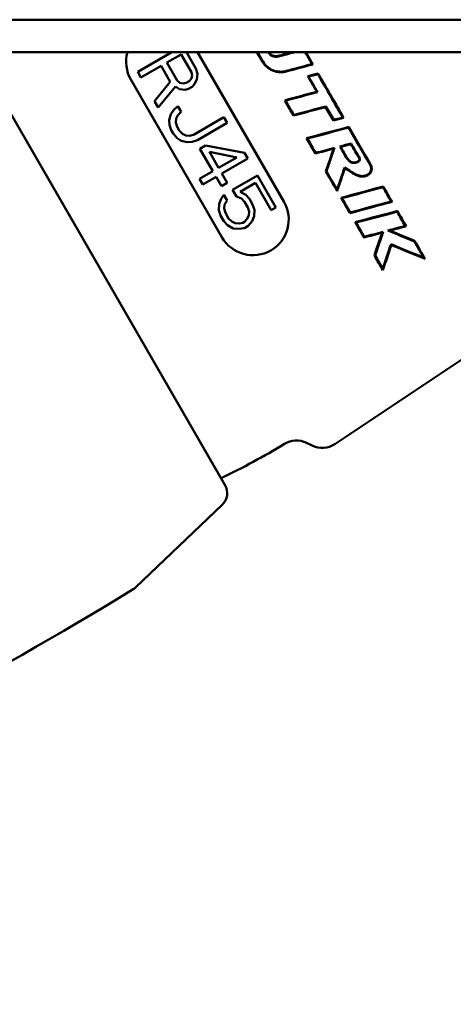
# Model space of a CAD drawing. Header units: millimetres. Extents: x 0 to 2239, y -60 to 841.
# Tile 6 of 165: x 298 to 311, y 140 to 170. Entities that reach past the tile are written whole.
import ezdxf

# ---------------------------------------------------------------- set-up
doc = ezdxf.new("R2010")
doc.units = ezdxf.units.MM
doc.layers.add('Sichtbar (ISO)', color=7, linetype='Continuous', lineweight=50)

msp = doc.modelspace()

# ---------------------------------------------------------------- linework, layer by layer
at = {"layer": 'Sichtbar (ISO)'}
for p, q in [((175.787, 170.273), (614.787, 170.273)), ((175.787, 169.273), (614.787, 169.273)), ((296.48, 169.273), (304.166, 155.959)), ((301.482, 168.665), (302.535, 169.273)), ((302.82, 169.207), (302.378, 168.951)), ((303.137, 168.658), (302.82, 169.207)), ((302.978, 169.273), (303.267, 168.772)), ((303.325, 169.273), (305.977, 164.678)), ((305.315, 168.985), (305.149, 169.273)), ((306.65, 169.273), (306.867, 168.897)), ((302.201, 168.849), (301.582, 168.492)), ((302.484, 168.358), (302.201, 168.849)), ((302.378, 168.951), (302.694, 168.403)), ((303.267, 168.772), (303.321, 168.611)), ((304.072, 163.578), (301.272, 168.428)), ((301.582, 168.492), (301.482, 168.665)), ((303.06, 168.383), (303.131, 168.463)), ((303.131, 168.463), (303.157, 168.554)), ((303.157, 168.554), (303.137, 168.658)), ((303.299, 168.444), (303.231, 168.289)), ((303.321, 168.611), (303.299, 168.444)), ((306.739, 168.522), (306.715, 168.532)), ((301.998, 167.77), (302.484, 168.358)), ((302.643, 168.219), (302.115, 167.568)), ((302.769, 168.138), (302.643, 168.219)), ((302.694, 168.403), (302.774, 168.333)), ((302.937, 168.119), (302.769, 168.138)), ((302.774, 168.333), (302.866, 168.309)), ((302.866, 168.309), (302.971, 168.332)), ((303.042, 168.141), (302.937, 168.119)), ((302.971, 168.332), (303.06, 168.383)), ((303.16, 168.21), (303.042, 168.141)), ((303.231, 168.289), (303.16, 168.21)), ((307.014, 168.046), (306.99, 168.056)), ((302.115, 167.568), (301.998, 167.77)), ((302.589, 167.495), (302.72, 167.609)), ((302.72, 167.609), (302.82, 167.436)), ((306.276, 167.322), (306.004, 167.791)), ((306.028, 167.782), (306.004, 167.791)), ((302.453, 167.186), (302.505, 167.369)), ((302.505, 167.369), (302.589, 167.495)), ((302.664, 167.23), (302.655, 167.11)), ((302.719, 167.339), (302.664, 167.23)), ((302.82, 167.436), (302.719, 167.339)), ((303.22, 166.743), (304.134, 167.271)), ((304.134, 167.271), (304.234, 167.098)), ((306.283, 167.34), (306.276, 167.322)), ((302.461, 167.036), (302.453, 167.186)), ((302.515, 166.875), (302.461, 167.036)), ((302.655, 167.11), (302.692, 166.977)), ((302.692, 166.977), (302.759, 166.862)), ((304.234, 167.098), (303.32, 166.57)), ((307.509, 167.189), (307.501, 167.17)), ((302.582, 166.76), (302.515, 166.875)), ((302.695, 166.632), (302.582, 166.76)), ((302.82, 166.551), (302.695, 166.632)), ((302.759, 166.862), (302.855, 166.763)), ((302.855, 166.763), (302.964, 166.711)), ((302.964, 166.711), (303.085, 166.704)), ((303.085, 166.704), (303.22, 166.743)), ((306.949, 166.155), (306.678, 166.625)), ((303.005, 166.503), (302.82, 166.551)), ((303.156, 166.514), (303.005, 166.503)), ((303.32, 166.57), (303.156, 166.514)), ((303.394, 166.305), (303.571, 166.407)), ((303.794, 165.612), (303.394, 166.305)), ((303.571, 166.407), (304.767, 166.174)), ((307.532, 166.327), (307.507, 166.304)), ((307.725, 166.363), (308.039, 166.447)), ((304.531, 166.038), (303.688, 166.205)), ((303.688, 166.205), (303.971, 165.714)), ((303.971, 165.714), (304.531, 166.038)), ((304.867, 166.001), (304.071, 165.541)), ((304.767, 166.174), (304.867, 166.001)), ((307.908, 166.013), (307.922, 166.022)), ((303.382, 165.374), (303.794, 165.612)), ((303.894, 165.439), (303.482, 165.201)), ((304.061, 165.15), (303.894, 165.439)), ((304.071, 165.541), (304.238, 165.252)), ((304.401, 165.039), (305.167, 165.481)), ((305.167, 165.481), (305.734, 164.5)), ((303.482, 165.201), (303.382, 165.374)), ((304.238, 165.252), (304.061, 165.15)), ((305.103, 165.252), (304.632, 164.979)), ((305.587, 164.415), (305.103, 165.252)), ((304.051, 164.76), (304.135, 164.885)), ((304.135, 164.885), (304.235, 164.712)), ((304.517, 164.836), (304.401, 165.039)), ((304.673, 164.772), (304.517, 164.836)), ((304.632, 164.979), (304.803, 164.886)), ((304.803, 164.886), (304.916, 164.759)), ((303.978, 164.409), (303.983, 164.605)), ((303.983, 164.605), (304.051, 164.76)), ((304.151, 164.586), (304.142, 164.466)), ((304.235, 164.712), (304.151, 164.586)), ((304.769, 164.674), (304.673, 164.772)), ((304.869, 164.5), (304.769, 164.674)), ((304.906, 164.368), (304.869, 164.5)), ((304.916, 164.759), (305.016, 164.586)), ((305.016, 164.586), (305.07, 164.424)), ((305.734, 164.5), (305.587, 164.415)), ((304.032, 164.248), (303.978, 164.409)), ((304.132, 164.075), (304.032, 164.248)), ((304.142, 164.466), (304.179, 164.333)), ((304.179, 164.333), (304.279, 164.16)), ((304.842, 164.138), (304.897, 164.247)), ((304.897, 164.247), (304.906, 164.368)), ((305.065, 164.229), (304.997, 164.074)), ((305.07, 164.424), (305.065, 164.229)), ((304.245, 163.948), (304.132, 164.075)), ((304.416, 163.854), (304.245, 163.948)), ((304.279, 164.16), (304.375, 164.062)), ((304.375, 164.062), (304.484, 164.009)), ((304.484, 164.009), (304.606, 164.002)), ((304.606, 164.002), (304.711, 164.025)), ((304.711, 164.025), (304.77, 164.059)), ((304.883, 163.931), (304.765, 163.863)), ((304.77, 164.059), (304.842, 164.138)), ((304.997, 164.074), (304.883, 163.931)), ((304.584, 163.836), (304.416, 163.854)), ((304.765, 163.863), (304.584, 163.836)), ((309.028, 163.747), (308.998, 163.72)), ((309.273, 163.364), (309.284, 163.339)), ((309.987, 163.454), (310, 163.47)), ((308.782, 163.02), (308.76, 163.018)), ((313.232, 161.017), (307.548, 157.215)), ((306.674, 157.256), (306.85, 157.169)), ((304.078, 155.347), (301.423, 152.814))]:
    msp.add_line(p, q, dxfattribs=at)
for centre, radius, start, end in [((302.225, 168.978), 1.1, 164.4639, 210), ((305.025, 164.128), 1.1, 210, 30), ((294.538, 176.004), 22, 295.6099, 301.3992), ((306.365, 156.628), 0.7, 63.7782, 121.399), ((307.159, 157.797), 0.7, 243.7782, 303.7782), ((303.733, 155.709), 0.5, 313.6581, 30), ((239.956, 252.844), 117.418, 286.01217, 301.5188), ((301.078, 153.175), 0.5, 301.5192, 313.6581)]:
    msp.add_arc(centre, radius, start, end, dxfattribs=at)
for centre, major_axis, ratio, start_param, end_param in [((305.769, 167.792), (-4.671, 8.248), 0.052334, 4.862889, 4.863252), ((303.027, 160.278), (145.639, 39.202), 0.052085, 1.534705, 1.537716), ((303.241, 160.377), (141.242, 38.025), 0.053319, 1.534763, 1.538271), ((307.044, 168.528), (-4.702, 8.143), 0.001646, 4.75808, 4.803063), ((297.704, 174.397), (138.245, 36.539), 0.053522, 4.758629, 4.764394), ((297.387, 174.233), (142.606, 37.707), 0.051473, 4.759571, 4.765299), ((433.767, 241.695), (247.583, -48.179), 0.422207, 4.2581, 4.258212), ((306.88, 168.559), (-1.433, -0.383), 0.00055, 4.613202, 4.810718), ((521.246, 292.195), (-222.471, -295.661), 0.332001, 5.374733, 5.374799), ((296.672, 165.3), (139.793, 37.457), 0.00006, 4.779182, 4.786252), ((296.976, 165.11), (135.223, 36.245), 0.001691, 1.496036, 1.503346), ((305.972, 167.909), (4.744, -8.216), 0.001621, 4.726965, 4.78076), ((295.293, 164.39), (135.31, 36.255), 0.000073, 4.793625, 4.800938), ((295.561, 164.703), (131.039, 35.094), 0.001676, 4.793853, 4.801406), ((306.801, 168.387), (-4.861, 8.42), 0.000152, 1.666013, 1.715721), ((294.947, 164.393), (-37.523, -9.865), 0.013394, 1.908654, 1.916644), ((432.124, 240.74), (246.872, -48.373), 0.422477, 4.269173, 4.269285), ((288.785, 161.187), (41.892, 11.512), 0.012811, 1.091373, 1.125983), ((289.095, 161.272), (40.668, 11.176), 0.012811, 1.084611, 1.119502), ((503.505, 281.774), (-201.672, -269.043), 0.332704, 5.383659, 5.383734), ((181.693, 96.094), (-241.302, 45.539), 0.421006, 4.248995, 4.249112), ((292.567, 162.331), (121.243, 32.483), 0.000224, 4.831229, 4.83586), ((292.867, 162.636), (116.894, 31.302), 0.001891, 4.832715, 4.837669), ((306.789, 166.13), (-8.822, -2.365), 0.000164, 1.674285, 1.713851), ((306.586, 168.263), (-4.72, 8.173), 0.002172, 4.432197, 4.477717), ((306.615, 168.28), (4.869, -8.432), 0.0003, 1.299583, 1.341248), ((306.893, 168.44), (-4.857, 8.414), 0.000401, 1.809746, 1.865667), ((305.945, 167.893), (-4.894, 8.476), 0.000021, 4.364153, 4.438857), ((280.8, 156.801), (44.754, 12.471), 0.012623, 0.884541, 0.921436), ((281.118, 156.89), (43.511, 12.124), 0.012623, 0.870919, 0.908267), ((467.961, 260.526), (-162.563, -217.778), 0.333467, 5.395343, 5.395444), ((307.072, 168.544), (4.851, -8.402), 0.00007, 5.129387, 5.191436), ((203.419, 108.013), (-197.21, 36.76), 0.420521, 4.234984, 4.235139), ((305.946, 167.893), (-4.894, 8.476), 0.00002, 1.945454, 2.005771), ((285.008, 158.888), (-40.692, -10.482), 0.013653, 2.167951, 2.207215), ((285.28, 158.958), (-39.543, -10.186), 0.013653, 2.179826, 2.219475), ((397.839, 220.042), (181.93, -36.236), 0.423116, 4.290039, 4.290206), ((137.937, 70.207), (179.94, 235.59), 0.329183, 5.356552, 5.356641), ((277.416, 154.949), (46.039, 12.919), 0.012527, 0.797139, 0.835763), ((277.739, 155.04), (44.787, 12.567), 0.012527, 0.780207, 0.819432), ((444.161, 246.099), (-137.218, -184.216), 0.333852, 5.401108, 5.401234), ((307.029, 168.519), (-4.708, 8.141), 0.003388, 4.111651, 4.175256), ((216.855, 115.193), (-170.918, 31.657), 0.420272, 4.228156, 4.228345), ((305.946, 167.893), (-4.894, 8.476), 0.000018, 2.04278, 2.106086), ((293.265, 159.899), (66.345, 17.712), 0.005223, 4.953187, 4.961515), ((292.81, 159.483), (70.515, 18.871), 0.001294, 4.947129, 4.954516), ((291.798, 159.196), (74.919, 20.055), 0.00103, 4.936136, 4.943773), ((292.333, 159.575), (70.35, 18.805), 0.003979, 4.942487, 4.950927)]:
    msp.add_ellipse(centre, major_axis=major_axis, ratio=ratio, start_param=start_param, end_param=end_param, dxfattribs=at)
for points in [[(305.168, 169.273), (305.221, 169.179), (305.275, 169.086), (305.329, 168.993)], [(306.715, 168.532), (306.82, 168.56), (306.925, 168.588), (307.029, 168.616)], [(307.269, 167.604), (307.349, 167.466), (307.429, 167.328), (307.509, 167.189)], [(307.501, 167.17), (307.606, 167.198), (307.711, 167.226), (307.815, 167.254)], [(308.619, 165.829), (308.407, 166.198), (308.189, 166.576), (307.97, 166.954)], [(307.978, 166.973), (308.198, 166.592), (308.418, 166.211), (308.633, 165.838)], [(306.702, 166.615), (306.787, 166.468), (306.872, 166.32), (306.957, 166.173)], [(308.047, 166.466), (308.138, 166.309), (308.228, 166.153), (308.317, 165.998)], [(307.286, 165.605), (307.395, 165.415), (307.504, 165.227), (307.612, 165.041)], [(309.281, 164.681), (309.198, 164.825), (309.113, 164.972), (309.028, 165.12)], [(309.47, 164.389), (309.562, 164.229), (309.652, 164.073), (309.741, 163.919)], [(308.197, 164.029), (308.283, 163.881), (308.367, 163.735), (308.45, 163.592)], [(308.998, 163.72), (308.918, 163.485), (308.839, 163.251), (308.76, 163.018)], [(309.028, 163.747), (308.945, 163.504), (308.863, 163.261), (308.782, 163.02)], [(309.177, 163.787), (309.456, 163.672), (309.727, 163.561), (309.987, 163.454)], [(309.235, 163.784), (309.497, 163.676), (309.753, 163.572), (310, 163.47)], [(309.273, 163.364), (309.187, 163.114), (309.102, 162.863), (309.017, 162.614)], [(309.284, 163.339), (309.196, 163.08), (309.108, 162.822), (309.021, 162.566)], [(309.273, 163.364), (309.62, 163.222), (309.954, 163.086), (310.272, 162.957)], [(309.284, 163.339), (309.645, 163.191), (309.992, 163.049), (310.321, 162.914)], [(310.272, 162.957), (310.181, 163.115), (310.086, 163.281), (309.987, 163.454)], [(310, 163.47), (310.112, 163.277), (310.219, 163.091), (310.321, 162.914)], [(309.021, 162.566), (308.937, 162.712), (308.849, 162.864), (308.76, 163.018)], [(308.782, 163.02), (308.862, 162.881), (308.941, 162.746), (309.017, 162.614)], [(310.272, 162.957), (310.289, 162.942), (310.305, 162.928), (310.321, 162.914)], [(309.017, 162.614), (309.018, 162.598), (309.02, 162.582), (309.021, 162.566)]]:
    msp.add_open_spline(points, degree=3, dxfattribs=at)
for points, knots in [([(305.807, 169.14), (305.778, 169.133), (305.748, 169.13), (305.687, 169.134), (305.658, 169.141), (305.601, 169.164), (305.575, 169.18), (305.53, 169.22), (305.51, 169.244), (305.495, 169.27)], [0.000001, 0.000001, 0.000001, 0.000001, 0.00907409, 0.00907409, 0.01815965, 0.01815965, 0.02732465, 0.02732465, 0.03649717, 0.03649717, 0.03649717, 0.03649717]), ([(305.803, 169.156), (305.785, 169.151), (305.766, 169.148), (305.747, 169.147), (305.728, 169.146), (305.709, 169.147), (305.69, 169.151), (305.671, 169.154), (305.653, 169.16), (305.635, 169.167), (305.618, 169.174), (305.601, 169.183), (305.585, 169.194), (305.57, 169.205), (305.555, 169.218), (305.542, 169.232), (305.531, 169.245), (305.521, 169.258), (305.512, 169.273)], [0, 0, 0, 0, 0.1666667, 0.1666667, 0.1666667, 0.3333333, 0.3333333, 0.3333333, 0.5, 0.5, 0.5, 0.6666667, 0.6666667, 0.6666667, 0.8333333, 0.8333333, 0.8333333, 0.9832047, 0.9832047, 0.9832047, 0.9832047]), ([(305.315, 168.985), (305.336, 168.95), (305.359, 168.916), (305.386, 168.886), (305.412, 168.855), (305.441, 168.826), (305.473, 168.801), (305.505, 168.776), (305.539, 168.753), (305.576, 168.734), (305.612, 168.715), (305.65, 168.699), (305.689, 168.687), (305.728, 168.675), (305.768, 168.666), (305.808, 168.662), (305.849, 168.657), (305.89, 168.656), (305.931, 168.659), (305.972, 168.662), (306.012, 168.669), (306.052, 168.68)], [0, 0, 0, 0, 0.142857, 0.142857, 0.142857, 0.285714, 0.285714, 0.285714, 0.428571, 0.428571, 0.428571, 0.571429, 0.571429, 0.571429, 0.714286, 0.714286, 0.714286, 0.857143, 0.857143, 0.857143, 1, 1, 1, 1]), ([(305.329, 168.993), (305.364, 168.933), (305.408, 168.879), (305.513, 168.786), (305.573, 168.749), (305.702, 168.695), (305.77, 168.679), (305.91, 168.67), (305.98, 168.677), (306.048, 168.695)], [0.00000363, 0.00000363, 0.00000363, 0.00000363, 0.02093799, 0.02093799, 0.04181331, 0.04181331, 0.06261934, 0.06261934, 0.0834098, 0.0834098, 0.0834098, 0.0834098]), ([(306.99, 168.056), (306.926, 168.167), (306.863, 168.277), (306.771, 168.435), (306.743, 168.483), (306.715, 168.532)], [1.42364583, 1.42364583, 1.42364583, 1.42364583, 1.46158979, 1.46158979, 1.47835236, 1.47835236, 1.47835236, 1.47835236]), ([(307.014, 168.046), (306.947, 168.163), (306.88, 168.279), (306.789, 168.437), (306.764, 168.479), (306.739, 168.522)], [-4.29181708, -4.29181708, -4.29181708, -4.29181708, -4.25184795, -4.25184795, -4.23712915, -4.23712915, -4.23712915, -4.23712915]), ([(307.022, 168.598), (307.034, 168.577), (307.046, 168.556), (307.298, 168.12), (307.544, 167.693), (307.791, 167.264)], [4.2585797, 4.2585797, 4.2585797, 4.2585797, 4.2657371, 4.2657371, 4.409778, 4.409778, 4.409778, 4.409778]), ([(307.029, 168.616), (307.043, 168.592), (307.057, 168.567), (307.315, 168.122), (307.565, 167.689), (307.815, 167.254)], [4.3932709, 4.3932709, 4.3932709, 4.3932709, 4.4016327, 4.4016327, 4.5477268, 4.5477268, 4.5477268, 4.5477268]), ([(307.269, 167.604), (307.268, 167.601), (307.267, 167.598), (307.264, 167.592), (307.263, 167.589), (307.262, 167.586)], [0.0000027, 0.0000027, 0.0000027, 0.0000027, 0.01513241, 0.01513241, 0.03026225, 0.03026225, 0.03026225, 0.03026225]), ([(307.507, 166.304), (307.467, 166.187), (307.427, 166.07), (307.347, 165.837), (307.307, 165.72), (307.267, 165.604)], [-0.07452079, -0.07452079, -0.07452079, -0.07452079, -0.0372609, -0.0372609, -0.00000098, -0.00000098, -0.00000098, -0.00000098]), ([(307.532, 166.327), (307.491, 166.207), (307.45, 166.086), (307.368, 165.846), (307.327, 165.725), (307.286, 165.605)], [-0.0768766, -0.0768766, -0.0768766, -0.0768766, -0.03844251, -0.03844251, -0.00000028, -0.00000028, -0.00000028, -0.00000028]), ([(307.701, 166.373), (307.705, 166.371), (307.709, 166.369), (307.717, 166.366), (307.721, 166.364), (307.725, 166.363)], [-0.03040609, -0.03040609, -0.03040609, -0.03040609, -0.01520346, -0.01520346, -0.000001, -0.000001, -0.000001, -0.000001]), ([(308.047, 166.466), (308.046, 166.463), (308.045, 166.459), (308.042, 166.453), (308.041, 166.45), (308.039, 166.447)], [0.00000614, 0.00000614, 0.00000614, 0.00000614, 0.01542801, 0.01542801, 0.03085055, 0.03085055, 0.03085055, 0.03085055]), ([(306.957, 166.173), (306.956, 166.17), (306.954, 166.167), (306.952, 166.161), (306.951, 166.158), (306.949, 166.155)], [0.00000318, 0.00000318, 0.00000318, 0.00000318, 0.01532997, 0.01532997, 0.03065588, 0.03065588, 0.03065588, 0.03065588]), ([(308.317, 165.998), (308.318, 165.992), (308.319, 165.986), (308.317, 165.973), (308.316, 165.966), (308.309, 165.949), (308.302, 165.937), (308.283, 165.914), (308.268, 165.901), (308.226, 165.878), (308.202, 165.871), (308.16, 165.866), (308.124, 165.861), (308.068, 165.869), (308.047, 165.876), (308.002, 165.903), (307.982, 165.922), (307.945, 165.965), (307.927, 165.989), (307.908, 166.013)], [-0.1204773, -0.1204773, -0.1204773, -0.1204773, -0.1089628, -0.1089628, -0.097788, -0.097788, -0.0772834, -0.0772834, -0.0568031, -0.0568031, -0.0358687, -0.0358687, -0.0240965, -0.0240965, -0.0169113, -0.0169113, -0.0093488, -0.0093488, -0.0000022, -0.0000022, -0.0000022, -0.0000022]), ([(308.301, 165.993), (308.302, 165.988), (308.302, 165.984), (308.301, 165.979), (308.3, 165.974), (308.299, 165.97), (308.297, 165.965), (308.295, 165.96), (308.293, 165.955), (308.29, 165.951), (308.287, 165.946), (308.283, 165.941), (308.28, 165.937), (308.276, 165.932), (308.271, 165.928), (308.267, 165.924), (308.262, 165.92), (308.257, 165.916), (308.252, 165.912), (308.247, 165.908), (308.241, 165.905), (308.235, 165.902), (308.229, 165.899), (308.222, 165.896), (308.215, 165.894), (308.209, 165.892), (308.202, 165.89), (308.194, 165.888), (308.187, 165.887), (308.179, 165.885), (308.171, 165.884), (308.163, 165.883), (308.155, 165.882), (308.147, 165.882), (308.139, 165.881), (308.13, 165.881), (308.121, 165.881), (308.113, 165.881), (308.104, 165.881), (308.094, 165.882), (308.09, 165.883), (308.085, 165.884), (308.08, 165.885), (308.076, 165.886), (308.071, 165.887), (308.067, 165.888), (308.062, 165.89), (308.057, 165.892), (308.053, 165.894), (308.048, 165.896), (308.044, 165.898), (308.039, 165.9), (308.03, 165.906), (308.021, 165.912), (308.013, 165.918), (308.004, 165.925), (307.996, 165.933), (307.988, 165.941), (307.98, 165.949), (307.972, 165.958), (307.965, 165.967), (307.95, 165.985), (307.936, 166.004), (307.922, 166.022)], [0.0000006, 0.0000006, 0.0000006, 0.0000006, 0.05, 0.05, 0.05, 0.1, 0.1, 0.1, 0.15, 0.15, 0.15, 0.2, 0.2, 0.2, 0.25, 0.25, 0.25, 0.3, 0.3, 0.3, 0.35, 0.35, 0.35, 0.4, 0.4, 0.4, 0.45, 0.45, 0.45, 0.5, 0.5, 0.5, 0.55, 0.55, 0.55, 0.6, 0.6, 0.6, 0.65, 0.65, 0.65, 0.675, 0.675, 0.675, 0.7, 0.7, 0.7, 0.725, 0.725, 0.725, 0.75, 0.75, 0.75, 0.8, 0.8, 0.8, 0.85, 0.85, 0.85, 0.9, 0.9, 0.9, 1, 1, 1, 1]), ([(308.317, 165.998), (308.315, 165.998), (308.312, 165.997), (308.307, 165.995), (308.304, 165.994), (308.301, 165.993)], [-0.03168116, -0.03168116, -0.03168116, -0.03168116, -0.01583663, -0.01583663, -0.000001, -0.000001, -0.000001, -0.000001]), ([(307.845, 165.725), (307.806, 165.61), (307.767, 165.496), (307.689, 165.268), (307.651, 165.155), (307.612, 165.041)], [-0.07333495, -0.07333495, -0.07333495, -0.07333495, -0.03667217, -0.03667217, -0.00001853, -0.00001853, -0.00001853, -0.00001853]), ([(307.855, 165.701), (307.815, 165.584), (307.775, 165.467), (307.695, 165.234), (307.655, 165.117), (307.615, 165.001)], [-0.07506029, -0.07506029, -0.07506029, -0.07506029, -0.03753065, -0.03753065, -0.00000097, -0.00000097, -0.00000097, -0.00000097]), ([(307.845, 165.725), (307.915, 165.69), (307.978, 165.645), (308.117, 165.554), (308.187, 165.512), (308.302, 165.471), (308.347, 165.462), (308.435, 165.463), (308.476, 165.471), (308.547, 165.5), (308.576, 165.519), (308.624, 165.564), (308.636, 165.587), (308.653, 165.623), (308.66, 165.647), (308.665, 165.699), (308.663, 165.728), (308.649, 165.779), (308.638, 165.804), (308.619, 165.829)], [-0.110378, -0.110378, -0.110378, -0.110378, -0.0894349, -0.0894349, -0.0710534, -0.0710534, -0.0601785, -0.0601785, -0.0505476, -0.0505476, -0.0425738, -0.0425738, -0.0341641, -0.0341641, -0.022173, -0.022173, -0.0098632, -0.0098632, -0.0000057, -0.0000057, -0.0000057, -0.0000057]), ([(307.855, 165.701), (307.854, 165.704), (307.852, 165.707), (307.851, 165.709), (307.85, 165.712), (307.849, 165.714), (307.848, 165.717), (307.847, 165.72), (307.846, 165.722), (307.845, 165.725)], [0.0000008, 0.0000008, 0.0000008, 0.0000008, 0.3333333, 0.3333333, 0.3333333, 0.6666667, 0.6666667, 0.6666667, 1, 1, 1, 1]), ([(307.855, 165.701), (307.892, 165.681), (307.929, 165.658), (307.965, 165.634), (308.002, 165.61), (308.038, 165.585), (308.075, 165.562), (308.111, 165.539), (308.148, 165.518), (308.183, 165.501), (308.201, 165.492), (308.219, 165.484), (308.236, 165.477), (308.254, 165.47), (308.272, 165.465), (308.289, 165.46), (308.307, 165.455), (308.324, 165.451), (308.342, 165.449), (308.359, 165.447), (308.377, 165.446), (308.393, 165.446), (308.41, 165.446), (308.427, 165.447), (308.442, 165.45), (308.45, 165.451), (308.458, 165.452), (308.466, 165.454), (308.474, 165.456), (308.481, 165.458), (308.488, 165.46), (308.503, 165.464), (308.516, 165.469), (308.529, 165.475), (308.542, 165.481), (308.554, 165.487), (308.566, 165.494), (308.571, 165.498), (308.577, 165.502), (308.582, 165.505), (308.588, 165.509), (308.593, 165.513), (308.598, 165.518), (308.608, 165.526), (308.617, 165.535), (308.626, 165.545), (308.634, 165.554), (308.642, 165.565), (308.649, 165.576), (308.655, 165.587), (308.661, 165.599), (308.665, 165.611), (308.67, 165.623), (308.673, 165.636), (308.675, 165.649), (308.678, 165.662), (308.679, 165.675), (308.68, 165.688), (308.68, 165.702), (308.679, 165.715), (308.677, 165.729), (308.676, 165.742), (308.673, 165.755), (308.669, 165.768), (308.665, 165.781), (308.66, 165.793), (308.654, 165.805), (308.648, 165.817), (308.641, 165.828), (308.633, 165.838)], [0.0000001, 0.0000001, 0.0000001, 0.0000001, 0.0833333, 0.0833333, 0.0833333, 0.1666667, 0.1666667, 0.1666667, 0.25, 0.25, 0.25, 0.2916667, 0.2916667, 0.2916667, 0.3333333, 0.3333333, 0.3333333, 0.375, 0.375, 0.375, 0.4166667, 0.4166667, 0.4166667, 0.4583333, 0.4583333, 0.4583333, 0.4791667, 0.4791667, 0.4791667, 0.5, 0.5, 0.5, 0.5416667, 0.5416667, 0.5416667, 0.5833333, 0.5833333, 0.5833333, 0.6041667, 0.6041667, 0.6041667, 0.625, 0.625, 0.625, 0.6666667, 0.6666667, 0.6666667, 0.7083333, 0.7083333, 0.7083333, 0.75, 0.75, 0.75, 0.7916667, 0.7916667, 0.7916667, 0.8333333, 0.8333333, 0.8333333, 0.875, 0.875, 0.875, 0.9166667, 0.9166667, 0.9166667, 0.9583333, 0.9583333, 0.9583333, 1, 1, 1, 1]), ([(308.619, 165.829), (308.622, 165.831), (308.624, 165.832), (308.628, 165.835), (308.631, 165.837), (308.633, 165.838)], [0.00000704, 0.00000704, 0.00000704, 0.00000704, 0.01589976, 0.01589976, 0.03179206, 0.03179206, 0.03179206, 0.03179206]), ([(307.286, 165.605), (307.283, 165.605), (307.28, 165.605), (307.274, 165.604), (307.27, 165.604), (307.267, 165.604)], [-0.03164709, -0.03164709, -0.03164709, -0.03164709, -0.01582222, -0.01582222, -0.00000107, -0.00000107, -0.00000107, -0.00000107]), ([(307.612, 165.041), (307.612, 165.034), (307.613, 165.028), (307.614, 165.014), (307.615, 165.008), (307.615, 165.001)], [-0.0310652, -0.0310652, -0.0310652, -0.0310652, -0.01553306, -0.01553306, -0.00000111, -0.00000111, -0.00000111, -0.00000111]), ([(307.762, 164.781), (307.766, 164.775), (307.769, 164.769), (307.855, 164.621), (307.936, 164.481), (308.016, 164.342)], [4.63805833, 4.63805833, 4.63805833, 4.63805833, 4.6401989, 4.6401989, 4.6903434, 4.6903434, 4.6903434, 4.6903434]), ([(309.713, 163.931), (309.717, 163.929), (309.722, 163.927), (309.732, 163.923), (309.736, 163.921), (309.741, 163.919)], [-0.03459214, -0.03459214, -0.03459214, -0.03459214, -0.01729775, -0.01729775, -0.00000102, -0.00000102, -0.00000102, -0.00000102]), ([(308.441, 163.571), (308.443, 163.574), (308.444, 163.578), (308.447, 163.585), (308.449, 163.588), (308.45, 163.592)], [-0.03453796, -0.03453796, -0.03453796, -0.03453796, -0.01727515, -0.01727515, -0.00000808, -0.00000808, -0.00000808, -0.00000808]), ([(309.177, 163.787), (309.186, 163.786), (309.196, 163.786), (309.216, 163.785), (309.225, 163.784), (309.235, 163.784)], [-0.03382799, -0.03382799, -0.03382799, -0.03382799, -0.01691441, -0.01691441, -0.00000113, -0.00000113, -0.00000113, -0.00000113])]:
    msp.add_open_spline(points, degree=3, knots=knots, dxfattribs=at)

doc.saveas('drawing.dxf')
